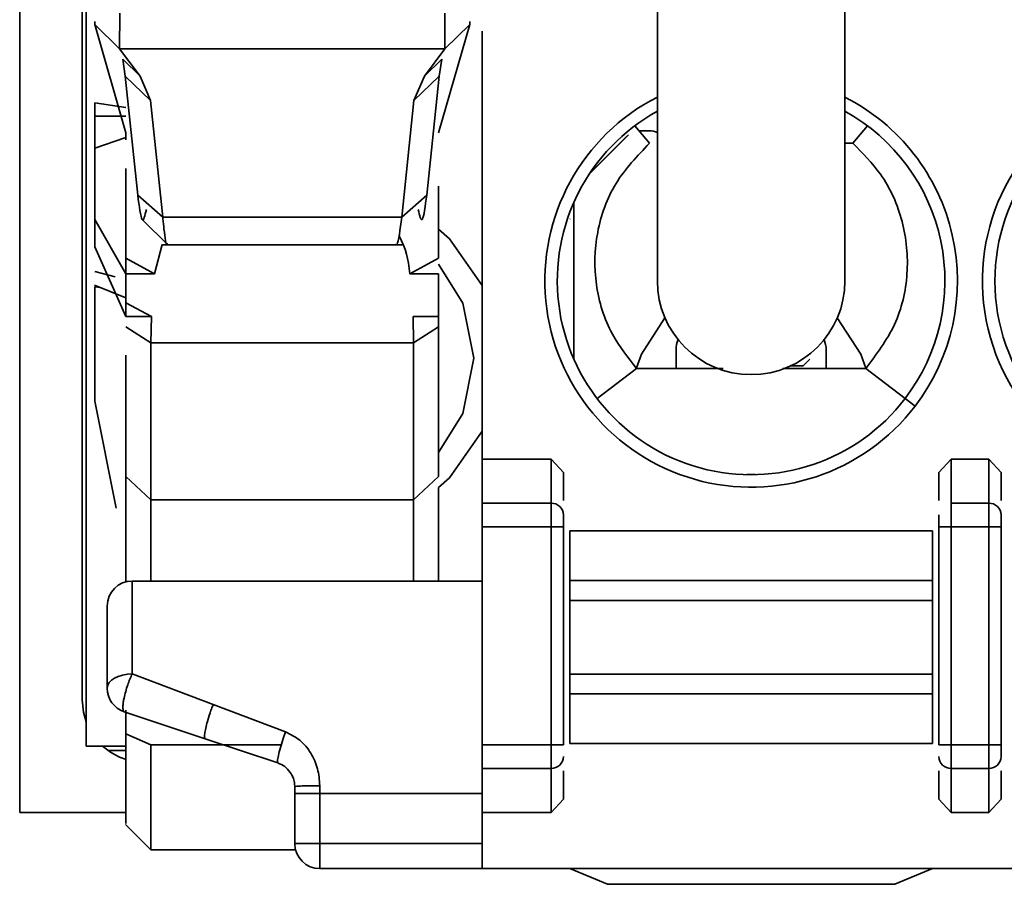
# Model space of a CAD drawing. Header units: millimetres. Extents: x 0 to 420, y 0 to 297.
# Tile 30 of 119: x 120.78 to 124.72, y 248.78 to 252.23. Entities that reach past the tile are written whole.
import ezdxf

# ---------------------------------------------------------------- set-up
doc = ezdxf.new("R2010")
doc.units = ezdxf.units.MM

msp = doc.modelspace()

# ---------------------------------------------------------------- linework, layer by layer
at = {"color": 7, "linetype": 'Continuous', "lineweight": 35}
for p, q in [((120.7815, 255.515), (120.7815, 249.065)), ((121.0315, 254.815), (121.0315, 249.515)), ((121.0474, 249.4275), (121.0474, 254.7303)), ((121.0474, 253.1803), (121.0474, 249.3303)), ((123.3315, 252.94), (123.3315, 251.19)), ((124.0816, 251.19), (124.0816, 252.94)), ((121.1815, 252.2607), (121.1812, 252.1173)), ((122.4815, 252.2607), (122.4818, 252.1176)), ((121.0815, 252.2154), (121.0815, 252.227)), ((121.0815, 252.2154), (121.1812, 252.1176)), ((121.2066, 251.7813), (121.0815, 252.2154)), ((122.5815, 252.2154), (122.4565, 251.7813)), ((122.5816, 252.2154), (122.4818, 252.1176)), ((122.5815, 252.227), (122.5815, 252.2154)), ((122.6315, 252.1877), (122.6315, 250.4774)), ((122.4819, 252.1179), (121.1812, 252.1178)), ((121.1812, 252.1178), (121.2629, 252.009)), ((122.4818, 252.1176), (122.4002, 252.009)), ((121.1935, 252.0759), (121.2629, 252.009)), ((121.1935, 252.0759), (121.204, 252.0081)), ((122.4002, 252.009), (122.4696, 252.0759)), ((122.4696, 252.0759), (122.4591, 252.0081)), ((121.204, 252.0081), (121.3048, 251.9108)), ((121.204, 252.0081), (121.2537, 251.5321)), ((121.2629, 252.009), (121.3048, 251.9108)), ((122.3583, 251.9108), (122.4002, 252.009)), ((122.4591, 252.0081), (122.3583, 251.9108)), ((122.4591, 252.0081), (122.4094, 251.5321)), ((121.0815, 251.9011), (121.0815, 251.8479)), ((121.0815, 251.9011), (121.2066, 251.8834)), ((121.3048, 251.9108), (121.3535, 251.444)), ((122.3583, 251.9108), (122.3095, 251.444)), ((121.0815, 251.8479), (121.2066, 251.8479)), ((123.2409, 251.8095), (123.3004, 251.7399)), ((124.1722, 251.8095), (124.1127, 251.7399)), ((121.0815, 251.7204), (121.2066, 251.7629)), ((121.2066, 251.7536), (121.2066, 251.7813)), ((123.2158, 251.7737), (123.0613, 251.6193)), ((123.2096, 251.7682), (123.0627, 251.6213)), ((123.3005, 251.7902), (123.2626, 251.7902)), ((121.0815, 251.7204), (121.0815, 251.4351)), ((124.1127, 251.74), (124.0816, 251.74)), ((122.4565, 251.5689), (122.4565, 251.2812)), ((121.2537, 251.5321), (121.3535, 251.444)), ((122.3095, 251.444), (122.4094, 251.5321)), ((122.9974, 251.5025), (122.9974, 250.8774)), ((121.0815, 251.3266), (121.0815, 251.4351)), ((121.0815, 251.4351), (121.2066, 251.2176)), ((121.272, 251.4342), (121.3733, 251.3338)), ((122.3096, 251.444), (121.3535, 251.444)), ((121.3211, 251.2176), (121.3507, 251.3354)), ((121.3526, 251.3334), (122.3111, 251.3334)), ((121.2066, 251.0472), (121.0815, 251.3266)), ((121.3211, 251.2176), (121.2066, 251.2812)), ((121.2066, 251.2176), (121.2066, 251.2812)), ((122.342, 251.2176), (122.4565, 251.2812)), ((121.2066, 251.0472), (121.2066, 251.2176)), ((121.2066, 251.2176), (121.3211, 251.2176)), ((122.342, 251.2176), (122.4565, 251.2176)), ((122.4565, 251.0472), (122.4565, 251.2176)), ((121.0803, 251.1727), (121.2066, 251.1222)), ((121.0815, 251.1665), (121.0815, 250.7086)), ((121.2066, 251.1019), (121.3086, 251.0472)), ((121.3086, 251.0472), (121.2066, 251.0472)), ((121.3065, 250.9422), (121.3086, 251.0472)), ((122.3545, 251.0472), (122.3565, 250.9422)), ((122.4565, 251.0472), (122.3545, 251.0472)), ((122.4565, 251.0472), (122.4565, 251.0067)), ((121.3065, 250.9422), (121.2066, 251.0067)), ((122.4565, 251.0067), (122.3565, 250.9422)), ((122.4565, 251.0067), (122.4565, 250.4076)), ((122.3565, 250.9422), (121.3065, 250.9422)), ((121.3065, 250.9422), (121.3065, 250.3147)), ((122.3565, 250.9422), (122.3565, 250.3147)), ((123.4066, 250.84), (123.4066, 250.9152)), ((124.0065, 250.9152), (124.0065, 250.84)), ((123.9146, 250.8502), (123.9418, 250.8773)), ((123.2483, 250.84), (123.0906, 250.7195)), ((123.2483, 250.84), (123.5944, 250.84)), ((123.8331, 250.84), (124.1648, 250.84)), ((124.1648, 250.84), (124.3224, 250.7196)), ((121.1673, 250.2807), (121.0815, 250.7086)), ((124.3225, 250.7195), (124.3622, 250.6892)), ((122.6315, 250.4774), (122.6315, 250.3012)), ((122.6315, 250.4774), (122.9065, 250.4774)), ((122.9065, 250.3012), (122.9065, 250.4774)), ((122.9065, 250.4774), (122.9565, 250.4242)), ((124.4565, 250.4242), (124.5065, 250.4774)), ((124.5065, 250.4774), (124.6565, 250.4774)), ((124.5065, 250.4774), (124.5065, 250.3012)), ((124.6565, 250.4774), (124.6565, 250.3012)), ((124.6565, 250.4774), (124.7065, 250.4242)), ((122.9565, 250.3113), (122.9565, 250.4242)), ((124.4565, 250.4242), (124.4565, 250.3113)), ((124.7065, 250.3113), (124.7065, 250.4242)), ((121.2066, 250.4076), (121.3065, 250.3147)), ((122.3565, 250.3147), (122.4565, 250.4076)), ((123.7242, 250.4152), (123.6889, 250.4152)), ((122.4565, 249.99), (122.4565, 250.3635)), ((121.3065, 250.3147), (122.3565, 250.3147)), ((121.3065, 249.99), (121.3065, 250.3147)), ((122.3565, 249.99), (122.3565, 250.3147)), ((122.6315, 250.3012), (122.6315, 250.2072)), ((122.9065, 250.3012), (122.6315, 250.3012)), ((122.9065, 250.2072), (122.9065, 250.3012)), ((124.5065, 250.3012), (124.6565, 250.3012)), ((124.5065, 250.3012), (124.5065, 250.2072)), ((124.6565, 250.3012), (124.6565, 250.2072)), ((122.6315, 250.2072), (122.6315, 249.335)), ((122.9065, 250.2072), (122.6315, 250.2072)), ((122.9565, 250.2072), (122.9065, 250.2072)), ((122.9065, 249.335), (122.9065, 250.2072)), ((122.9565, 249.335), (122.9565, 250.2072)), ((122.9815, 250.19), (122.9815, 249.9915)), ((122.9815, 250.19), (124.4315, 250.19)), ((124.4315, 250.19), (124.4315, 249.9915)), ((124.4565, 250.2072), (124.4565, 249.335)), ((124.4565, 250.2072), (124.5065, 250.2072)), ((124.5065, 249.335), (124.5065, 250.2072)), ((124.5065, 250.2072), (124.6565, 250.2072)), ((124.6565, 250.2072), (124.7065, 250.2072)), ((124.6565, 250.2072), (124.6565, 249.335)), ((124.7065, 249.335), (124.7065, 250.2072)), ((121.2315, 249.99), (122.6315, 249.99)), ((122.9815, 249.9915), (122.9815, 249.9126)), ((124.4315, 249.9915), (122.9815, 249.9915)), ((124.4315, 249.9915), (124.4315, 249.9126)), ((122.9815, 249.9126), (122.9815, 249.6173)), ((122.9815, 249.9126), (124.4315, 249.9126)), ((124.4315, 249.9126), (124.4315, 249.6173)), ((121.2316, 249.6183), (121.5552, 249.496)), ((122.9815, 249.6173), (122.9815, 249.5384)), ((124.4315, 249.6173), (122.9815, 249.6173)), ((124.4315, 249.6173), (124.4315, 249.5384)), ((122.9815, 249.5384), (122.9815, 249.34)), ((124.4315, 249.5384), (122.9815, 249.5384)), ((124.4315, 249.5384), (124.4315, 249.34)), ((121.5552, 249.496), (121.8448, 249.3866)), ((121.5236, 249.3593), (121.1999, 249.4672)), ((121.2066, 249.4742), (121.2066, 249.3795)), ((121.5395, 249.4527), (121.5322, 249.4282)), ((121.5415, 249.4588), (121.5395, 249.4527)), ((121.3065, 249.3356), (121.2066, 249.3795)), ((121.5236, 249.3593), (121.8132, 249.2627)), ((121.8358, 249.3607), (121.8448, 249.3866)), ((121.0474, 249.3303), (121.2066, 249.3303)), ((121.3065, 249.3356), (121.3065, 248.915)), ((122.9065, 249.335), (122.6315, 249.335)), ((122.6315, 249.335), (122.6315, 249.241)), ((122.9065, 249.241), (122.9065, 249.335)), ((122.9565, 249.335), (122.9065, 249.335)), ((124.4315, 249.34), (122.9815, 249.34)), ((124.5065, 249.335), (124.4565, 249.335)), ((124.5065, 249.241), (124.5065, 249.335)), ((124.6565, 249.335), (124.5065, 249.335)), ((124.6565, 249.335), (124.6565, 249.241)), ((124.7065, 249.335), (124.6565, 249.335)), ((121.1348, 249.3126), (121.2066, 249.3126)), ((122.9065, 249.241), (122.6315, 249.241)), ((122.6315, 249.241), (122.6315, 249.2405)), ((122.6315, 249.2405), (122.6315, 249.0648)), ((122.9065, 249.0648), (122.9065, 249.241)), ((124.6565, 249.241), (124.5065, 249.241)), ((124.5065, 249.0648), (124.5065, 249.241)), ((124.6565, 249.241), (124.6565, 249.0648)), ((122.9565, 249.118), (122.9565, 249.2309)), ((124.4565, 249.2309), (124.4565, 249.118)), ((124.7065, 249.118), (124.7065, 249.2309)), ((121.8816, 249.1679), (121.8809, 249.179)), ((121.8816, 249.1679), (121.8816, 249.14)), ((121.9815, 249.14), (121.9815, 249.1716)), ((121.9815, 249.14), (121.8816, 249.14)), ((121.8816, 249.14), (121.8816, 248.94)), ((121.9815, 249.14), (122.6315, 249.14)), ((121.9815, 248.94), (121.9815, 249.14)), ((122.9565, 249.118), (122.9065, 249.0648)), ((124.5065, 249.0648), (124.4565, 249.118)), ((124.7065, 249.118), (124.6565, 249.0648)), ((120.7815, 249.065), (121.2066, 249.065)), ((122.6315, 249.0648), (122.6315, 248.84)), ((122.9065, 249.0648), (122.6315, 249.0648)), ((124.6565, 249.0648), (124.5065, 249.0648)), ((121.205, 249.0165), (121.3065, 248.915)), ((121.8816, 248.94), (121.9815, 248.94)), ((121.9815, 248.94), (121.9815, 248.84)), ((122.6315, 248.94), (121.9815, 248.94)), ((121.3065, 248.915), (121.8847, 248.915)), ((121.9815, 248.84), (122.6315, 248.84)), ((122.6315, 248.84), (140.3348, 248.84)), ((122.9815, 248.84), (123.1315, 248.7775)), ((124.2815, 248.7775), (124.4315, 248.84)), ((123.1315, 248.7775), (124.2815, 248.7775))]:
    msp.add_line(p, q, dxfattribs=at)
at = {"color": 8, "linetype": 'Continuous', "lineweight": 35}
for p, q in [((122.9829, 251.438), (122.9815, 251.4366)), ((121.1634, 251.2056), (121.0815, 251.2279)), ((121.1041, 251.1631), (121.0815, 251.1665)), ((123.9146, 250.8502), (123.8653, 250.8502)), ((121.828, 249.3356), (121.3065, 249.3356))]:
    msp.add_line(p, q, dxfattribs=at)
at = {"color": 7, "linetype": 'Continuous', "lineweight": 35, "flags": 128}
for points in [[(122.6315, 251.171), (122.4997, 251.3576), (122.4565, 251.3971)], [(122.5974, 250.8803), (122.5536, 251.1004), (122.4565, 251.2573)], [(123.2487, 250.8418), (123.2677, 250.8969), (123.3619, 251.0421)], [(124.0512, 251.0421), (124.1454, 250.8969), (124.1646, 250.8408)], [(122.4565, 250.5033), (122.5536, 250.6603), (122.5974, 250.8803)], [(122.4565, 250.3635), (122.4997, 250.403), (122.6315, 250.5896)], [(121.1315, 249.562), (121.1335, 249.573), (121.1392, 249.5836), (121.1484, 249.5933), (121.1608, 249.6018), (121.176, 249.6088), (121.1933, 249.614), (121.212, 249.6172), (121.2316, 249.6183)], [(121.0474, 249.4275), (121.0363, 249.4662), (121.0315, 249.515)]]:
    msp.add_lwpolyline(points, dxfattribs=at)
at = {"color": 7, "linetype": 'Continuous', "lineweight": 35}
for centre, radius, start, end in [((123.7065, 251.19), 0.825, 117.0357, 322.6288), ((123.7065, 251.19), 0.825, 322.6288, 62.9643), ((125.4565, 251.19), 0.825, 117.0357, 270), ((123.7065, 251.19), 0.775, 118.9385, 322.6288), ((123.7065, 251.19), 0.775, 322.6288, 61.0615), ((125.4565, 251.19), 0.775, 118.9385, 270), ((123.3005, 251.7152), 0.075, 65.5301, 90), ((123.7065, 251.19), 0.375, 180, 0), ((123.5065, 250.9152), 0.1, 156.7961, 180), ((123.9065, 250.9152), 0.1, 0, 23.2038), ((122.908, 250.2526), 0.0486, 1.8406, 91.7224), ((124.658, 250.2526), 0.0486, 1.8406, 91.7224), ((121.2315, 249.89), 0.1, 90, 180), ((121.2315, 249.562), 0.1, 180.0005, 251.565), ((121.2815, 249.515), 0.25, 227.6091, 252.3426), ((122.908, 249.2896), 0.0486, 268.2776, 358.1594), ((124.5051, 249.2896), 0.0486, 181.8406, 271.7224), ((124.658, 249.2896), 0.0486, 268.2776, 358.1594), ((121.9815, 248.94), 0.1, 180, 270)]:
    msp.add_arc(centre, radius, start, end, dxfattribs=at)
for points, knots in [([(121.0815, 251.8479), (121.0815, 251.8352), (121.0815, 251.8098), (121.0815, 251.7743), (121.0815, 251.7429), (121.0815, 251.7279), (121.0815, 251.7204)], [0, 0, 0, 0, 0.25, 0.500001, 0.750002, 1, 1, 1, 1]), ([(123.3003, 251.74), (123.2516, 251.6893), (123.1542, 251.5879), (123.0817, 251.3853), (123.0767, 251.1742), (123.1355, 250.9827), (123.2135, 250.884), (123.2483, 250.8399)], [0, 0, 0, 0, 0.208495, 0.417032, 0.62546, 0.833012, 1, 1, 1, 1]), ([(124.1648, 250.84), (124.2075, 250.8961), (124.2928, 251.0083), (124.3412, 251.2185), (124.3214, 251.429), (124.2407, 251.6119), (124.1521, 251.7006), (124.1127, 251.74)], [0, 0, 0, 0, 0.20902, 0.418065, 0.626762, 0.834193, 1, 1, 1, 1]), ([(121.2066, 251.2812), (121.2066, 251.3992), (121.2066, 251.5554), (121.2066, 251.6228), (121.2066, 251.6393)], [0, 0, 0, 0, 0.755121, 1, 1, 1, 1]), ([(121.2537, 251.5321), (121.2596, 251.4886), (121.2713, 251.4017), (121.2824, 251.4509), (121.288, 251.4755)], [0, 0, 0, 0, 0.500173, 1, 1, 1, 1]), ([(122.4094, 251.5321), (122.4035, 251.489), (122.3918, 251.4028), (122.3807, 251.4513), (122.3751, 251.4755)], [0, 0, 0, 0, 0.499883, 1, 1, 1, 1]), ([(121.3535, 251.444), (121.3537, 251.442), (121.3553, 251.4247), (121.3612, 251.3752), (121.3676, 251.3254), (121.3721, 251.3395), (121.3726, 251.3412)], [0, 0, 0, 0, 0.031163, 0.266616, 0.910107, 1, 1, 1, 1]), ([(122.285, 251.3353), (122.2869, 251.334), (122.2941, 251.3292), (122.303, 251.3953), (122.3096, 251.444)], [0, 0, 0, 0, 0.263051, 1, 1, 1, 1]), ([(122.2972, 251.3732), (122.3123, 251.3436), (122.3311, 251.3064), (122.3401, 251.2325), (122.342, 251.2176)], [0, 0, 0, 0, 0.798095, 1, 1, 1, 1]), ([(121.2066, 250.8924), (121.2066, 250.8085), (121.2066, 250.6005), (121.2066, 250.4797), (121.2066, 250.4076)], [0, 0, 0, 0, 0.403013, 1, 1, 1, 1]), ([(121.2066, 250.4076), (121.2066, 250.3524), (121.2066, 250.2421), (121.2066, 250.089), (121.2066, 249.9891), (121.2066, 249.9853)], [0, 0, 0, 0, 0.4902826, 0.9805656, 1, 1, 1, 1]), ([(122.9565, 250.2072), (122.9565, 250.2123), (122.9565, 250.2225), (122.9565, 250.2362), (122.9565, 250.2478), (122.9565, 250.2521), (122.9565, 250.2542)], [0, 0, 0, 0, 0.247901, 0.499799, 0.749086, 1, 1, 1, 1]), ([(124.4565, 250.2542), (124.4565, 250.2521), (124.4565, 250.2478), (124.4565, 250.2363), (124.4565, 250.2226), (124.4565, 250.2124), (124.4565, 250.2072)], [0, 0, 0, 0, 0.24857, 0.499935, 0.748828, 1, 1, 1, 1]), ([(124.7065, 250.2072), (124.7065, 250.2123), (124.7065, 250.2225), (124.7065, 250.2362), (124.7065, 250.2478), (124.7065, 250.2521), (124.7065, 250.2542)], [0, 0, 0, 0, 0.2482156, 0.4997263, 0.7484379, 1, 1, 1, 1]), ([(121.2315, 249.99), (121.2315, 249.9851), (121.2315, 249.9754), (121.2316, 249.8978), (121.2316, 249.7812), (121.2316, 249.6726), (121.2316, 249.6183)], [0, 0, 0, 0, 0.25, 0.5, 0.75, 1, 1, 1, 1]), ([(121.1315, 249.89), (121.1315, 249.8859), (121.1315, 249.8777), (121.1315, 249.8084), (121.1315, 249.7062), (121.1315, 249.6101), (121.1315, 249.562)], [0, 0, 0, 0, 0.249904, 0.499995, 0.749907, 1, 1, 1, 1]), ([(121.1999, 249.4672), (121.1981, 249.4689), (121.1947, 249.4721), (121.194, 249.4868), (121.1955, 249.5038), (121.199, 249.5242), (121.2049, 249.5479), (121.2131, 249.5738), (121.2222, 249.598), (121.2284, 249.6115), (121.2316, 249.6183)], [0, 0, 0, 0, 0.1541024, 0.2887746, 0.4039704, 0.4999617, 0.6364673, 0.765124, 0.8811126, 1, 1, 1, 1]), ([(121.5552, 249.496), (121.5528, 249.49), (121.5482, 249.4781), (121.5437, 249.4652), (121.5415, 249.4588)], [0, 0, 0, 0, 0.49998, 1, 1, 1, 1]), ([(121.5322, 249.4282), (121.5297, 249.419), (121.5248, 249.4005), (121.5211, 249.3787), (121.5202, 249.3634), (121.5225, 249.3606), (121.5236, 249.3593)], [0, 0, 0, 0, 0.250008, 0.500003, 0.750003, 1, 1, 1, 1]), ([(121.2066, 249.3795), (121.2066, 249.3206), (121.2066, 249.2028), (121.2066, 249.0824), (121.2066, 249.0178), (121.2066, 249.0217), (121.2066, 249.023)], [0, 0, 0, 0, 0.2829532, 0.5659068, 0.8488608, 1, 1, 1, 1]), ([(121.8132, 249.2627), (121.8125, 249.2646), (121.8111, 249.2682), (121.8154, 249.2912), (121.8238, 249.3232), (121.8318, 249.3482), (121.8358, 249.3607)], [0, 0, 0, 0, 0.250002, 0.500001, 0.750001, 1, 1, 1, 1]), ([(121.8448, 249.3866), (121.8648, 249.3767), (121.9052, 249.3566), (121.9475, 249.3029), (121.9765, 249.2405), (121.9799, 249.1946), (121.9815, 249.1716)], [0, 0, 0, 0, 0.245239, 0.496332, 0.747603, 1, 1, 1, 1]), ([(124.7065, 249.288), (124.7065, 249.2901), (124.7065, 249.2944), (124.7065, 249.3059), (124.7065, 249.3196), (124.7065, 249.3298), (124.7065, 249.335)], [0, 0, 0, 0, 0.248207, 0.499717, 0.748434, 1, 1, 1, 1]), ([(121.8636, 249.225), (121.8567, 249.2334), (121.843, 249.25), (121.8231, 249.2585), (121.8132, 249.2627)], [0, 0, 0, 0, 0.5, 1, 1, 1, 1]), ([(121.8809, 249.179), (121.8796, 249.1866), (121.8767, 249.2032), (121.8683, 249.2173), (121.8636, 249.225)], [0, 0, 0, 0, 0.451473, 1, 1, 1, 1]), ([(121.9815, 249.1716), (121.9684, 249.1715), (121.9422, 249.1714), (121.9092, 249.1706), (121.8861, 249.1693), (121.8831, 249.1684), (121.8816, 249.1679)], [0, 0, 0, 0, 0.249991, 0.499983, 0.750002, 1, 1, 1, 1])]:
    msp.add_open_spline(points, degree=3, knots=knots, dxfattribs=at)

doc.saveas('drawing.dxf')
